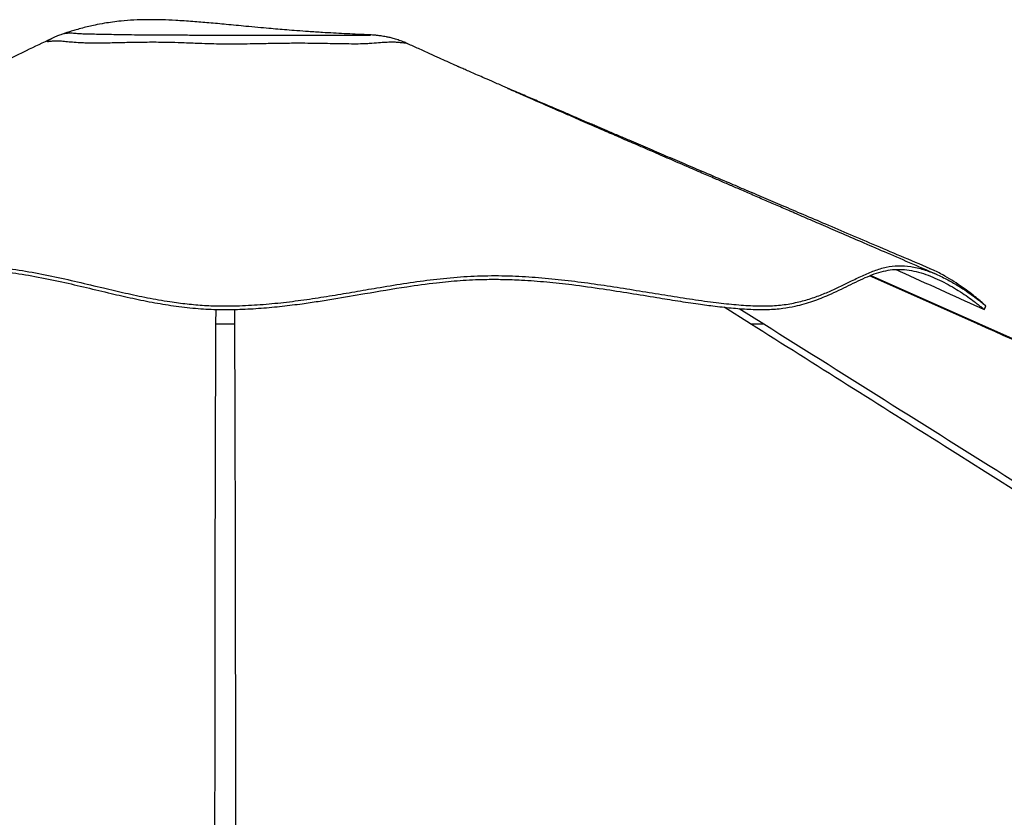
# Model space of a CAD drawing. Header units: millimetres. Extents: x 20 to 26059, y 28 to 17777.
# Tile 34 of 72: x 12293 to 13284, y 7491 to 8294. Entities that reach past the tile are written whole.
import ezdxf

# ---------------------------------------------------------------- set-up
doc = ezdxf.new("R2010")
doc.units = ezdxf.units.MM
doc.header["$LTSCALE"] = 2

msp = doc.modelspace()

# ---------------------------------------------------------------- linework, layer by layer
at = {"color": 7, "linetype": 'Continuous', "lineweight": 25}
for p, q in [((12642.85, 8278.96), (12642.75, 8278.96)), ((13258.97, 7987.87), (13149.46, 8036.6))]:
    msp.add_line(p, q, dxfattribs=at)
at = {"color": 8, "linetype": 'Continuous', "lineweight": 25}
for p, q in [((13257.29, 7987.83), (13148.6, 8036.27)), ((12490.51, 7987.83), (12490.63, 8002.48)), ((12509.08, 8002.5), (12509.2, 7987.83)), ((13028.83, 7987.83), (13002.1, 8004.74)), ((13017.33, 8003.35), (13042.05, 7987.83))]:
    msp.add_line(p, q, dxfattribs=at)
at = {"color": 7, "linetype": 'Continuous', "lineweight": 25, "flags": 128}
for points in [[(13264, 8002.26), (13264.83, 8004.1), (13265.67, 8005.94)], [(15919.65, 6804.94), (14036.02, 7642.3), (13258.96, 7987.85)]]:
    msp.add_lwpolyline(points, dxfattribs=at)
at = {"color": 7, "linetype": 'Continuous', "lineweight": 25}
for points, knots in [([(12642.75, 8278.96), (12642.71, 8278.97), (12638.71, 8279.12), (12630.99, 8279.47), (12619.77, 8280.01), (12608.77, 8280.6), (12596.84, 8281.3), (12584.49, 8282.1), (12572.5, 8282.97), (12562.18, 8283.77), (12552.78, 8284.54), (12543.13, 8285.38), (12532.44, 8286.34), (12518.18, 8287.68), (12501.72, 8289.26), (12483.86, 8290.93), (12466.92, 8292.35), (12451.11, 8293.41), (12435.96, 8294.04), (12421.85, 8294.2), (12408.14, 8293.82), (12396.35, 8292.94), (12386.48, 8291.8), (12377.71, 8290.46), (12369.79, 8288.96), (12362.45, 8287.33), (12356.12, 8285.75), (12350.21, 8284.13), (12345.21, 8282.63), (12341.19, 8281.36), (12338.94, 8280.63), (12337.95, 8280.3), (12337.89, 8280.28)], [0, 0, 0, 0, 0.000403, 0.038366, 0.074089, 0.107998, 0.144227, 0.189776, 0.228472, 0.261135, 0.290359, 0.32001, 0.35505, 0.394116, 0.45818, 0.513952, 0.566145, 0.621079, 0.665746, 0.711552, 0.756749, 0.798152, 0.826389, 0.854259, 0.8866, 0.908149, 0.931036, 0.95335, 0.971245, 0.985481, 0.999119, 1, 1, 1, 1]), ([(12337.78, 8280.24), (12336.63, 8279.85), (12334.03, 8278.98), (12329.62, 8277.23), (12326.38, 8275.83), (12324.68, 8274.98), (12324.65, 8274.96)], [0, 0, 0, 0, 0.2737727, 0.6167508, 0.9944834, 1, 1, 1, 1]), ([(12337.78, 8280.24), (12337.78, 8280.24), (12337.76, 8280.25), (12337.84, 8280.26), (12337.9, 8280.27)], [0, 0, 0, 0, 0.216541, 1, 1, 1, 1]), ([(12683.78, 8269.85), (12682.62, 8270.38), (12679.77, 8271.68), (12675.2, 8273.35), (12670.33, 8274.89), (12666, 8276.03), (12662.33, 8276.83), (12659.32, 8277.39), (12656.86, 8277.77), (12654.79, 8278.05), (12652.97, 8278.26), (12651.3, 8278.43), (12649.64, 8278.57), (12647.78, 8278.71), (12645.56, 8278.84), (12643.84, 8278.92), (12642.85, 8278.96)], [0, 0, 0, 0, 0.063086, 0.155967, 0.241891, 0.31778, 0.381399, 0.434238, 0.480246, 0.523652, 0.568566, 0.617903, 0.676784, 0.752441, 0.858601, 1, 1, 1, 1]), ([(12324.81, 8275.04), (12316.36, 8270.98), (12296.96, 8261.64), (12265.82, 8246.68), (12230.93, 8229.92), (12194.26, 8212.3), (12155.8, 8193.84), (12115.59, 8174.52), (12073.62, 8154.37), (12029.91, 8133.37), (11984.48, 8111.55), (11937.34, 8088.91), (11888.51, 8065.45), (11855.42, 8049.56), (11838.59, 8041.47)], [0, 0, 0, 0, 0.052788, 0.12125, 0.193233, 0.268742, 0.347779, 0.430347, 0.516449, 0.606085, 0.699258, 0.795966, 0.896213, 1, 1, 1, 1]), ([(12551.88, 8270.18), (12546.14, 8270.08), (12536.33, 8269.9), (12521.95, 8269.66), (12509.98, 8269.53), (12498.8, 8269.53), (12487.89, 8269.7), (12474.4, 8270.14), (12460.27, 8270.68), (12447.1, 8271.11), (12437.06, 8271.32), (12424.62, 8271.41), (12409.65, 8271.24), (12394.95, 8270.94), (12384.22, 8270.68), (12376.47, 8270.49), (12368.67, 8270.33), (12361.97, 8270.51), (12354.63, 8270.79), (12347.77, 8271.22), (12340.88, 8271.82), (12336.9, 8272.21), (12335.06, 8272.37), (12335.06, 8272.37)], [0, 0, 0, 0, 0.067376, 0.115301, 0.163207, 0.201502, 0.239819, 0.28546, 0.354007, 0.40193, 0.439243, 0.472799, 0.550874, 0.622782, 0.664169, 0.701449, 0.738789, 0.792408, 0.828296, 0.885287, 0.94264, 1, 1, 1, 1, 1]), ([(13209.4, 8043.47), (13199.56, 8047.67), (13180.44, 8055.82), (13152.63, 8067.68), (13126.55, 8078.8), (13102.2, 8089.19), (13079.71, 8098.79), (13059.04, 8107.61), (13040, 8115.73), (13022.19, 8123.33), (13003.22, 8131.43), (12983.32, 8139.92), (12962.82, 8148.68), (12943.68, 8156.85), (12925.15, 8164.77), (12909.08, 8171.64), (12895.43, 8177.48), (12884.84, 8182.01), (12876.39, 8185.63), (12869.98, 8188.37), (12864.66, 8190.65), (12858.42, 8193.32), (12850.3, 8196.8), (12841, 8200.79), (12831.48, 8204.88), (12823.2, 8208.43), (12815.98, 8211.53), (12809.27, 8214.42), (12802.62, 8217.28), (12795.7, 8220.26), (12787.97, 8223.59), (12778.74, 8227.58), (12768.92, 8231.83), (12759.61, 8235.87), (12752.58, 8238.94), (12746.7, 8241.51), (12741.35, 8243.86), (12737.65, 8245.49), (12735.76, 8246.32), (12734.86, 8246.72), (12734.77, 8246.75), (12733.85, 8247.15), (12731.75, 8248.09), (12728.19, 8249.68), (12722.68, 8252.17), (12714.98, 8255.66), (12705.37, 8260.03), (12694.77, 8264.86), (12687.33, 8268.24), (12683.77, 8269.86)], [0, 0, 0, 0, 0.054568, 0.105941, 0.154116, 0.199092, 0.240866, 0.278776, 0.313644, 0.346421, 0.377478, 0.418855, 0.456714, 0.49115, 0.525021, 0.559646, 0.580573, 0.601005, 0.618649, 0.627669, 0.636814, 0.648462, 0.662691, 0.682487, 0.700702, 0.716191, 0.729053, 0.7415, 0.75444, 0.767259, 0.781559, 0.799384, 0.820814, 0.838351, 0.852709, 0.86518, 0.876146, 0.886384, 0.890791, 0.894936, 0.899039, 0.903498, 0.908963, 0.915803, 0.927385, 0.942001, 0.959772, 0.980755, 1, 1, 1, 1]), ([(13215.69, 8037.83), (13206.68, 8041.72), (13189.31, 8049.23), (13164.2, 8060.07), (13141, 8070.09), (13119.73, 8079.29), (13100.47, 8087.61), (13083.23, 8095.06), (13067.91, 8101.68), (13054.13, 8107.64), (13040.89, 8113.36), (13028.08, 8118.9), (13015.82, 8124.2), (13004.32, 8129.18), (12992.47, 8134.3), (12979.15, 8140.07), (12963.83, 8146.7), (12946.99, 8153.99), (12929.6, 8161.52), (12912.65, 8168.87), (12896.6, 8175.83), (12881.44, 8182.41), (12868.57, 8188.01), (12857.78, 8192.69), (12848.91, 8196.55), (12840.2, 8200.35), (12831.33, 8204.21), (12821.97, 8208.29), (12812.25, 8212.54), (12803.62, 8216.32), (12796.68, 8219.36), (12791.71, 8221.54), (12788.01, 8223.16), (12785.75, 8224.15), (12784.5, 8224.7), (12784.37, 8224.75), (12784.32, 8224.77)], [0, 0, 0, 0, 0.061785, 0.119174, 0.172162, 0.220742, 0.264912, 0.303994, 0.338814, 0.369766, 0.398363, 0.429523, 0.457546, 0.482441, 0.508451, 0.539088, 0.574368, 0.614304, 0.655389, 0.694412, 0.731372, 0.766269, 0.799207, 0.820458, 0.84097, 0.860746, 0.88091, 0.902954, 0.92692, 0.950105, 0.964499, 0.976228, 0.985376, 0.990872, 0.995628, 1, 1, 1, 1]), ([(11796.74, 8002.23), (11796.75, 8002.23), (11796.78, 8002.27), (11798.06, 8003.4), (11800.24, 8005.28), (11802.91, 8007.54), (11806.97, 8010.89), (11813.6, 8016.19), (11823.32, 8023.48), (11834.41, 8030.99), (11844.97, 8037.04), (11854.44, 8041.14), (11862.47, 8043.03), (11869.3, 8042.57), (11875.93, 8040.01), (11882.28, 8035.45), (11888.73, 8029.66), (11895.24, 8023.84), (11902.03, 8018.47), (11909.25, 8013.82), (11916.74, 8010.04), (11924.95, 8006.91), (11934.52, 8004.41), (11945.54, 8002.74), (11958.07, 8002.08), (11971.95, 8002.47), (11987.08, 8003.82), (12004.13, 8006.14), (12024.39, 8009.63), (12047.97, 8014.35), (12075.3, 8020.18), (12106.43, 8026.8), (12137.68, 8032.86), (12168.13, 8037.72), (12196, 8041.05), (12224.95, 8042.91), (12253.91, 8042.74), (12281.71, 8040.14), (12308.83, 8035.79), (12334.61, 8030.43), (12360.09, 8024.46), (12383.8, 8018.77), (12406.71, 8013.54), (12428.5, 8009.14), (12450.49, 8005.57), (12472.1, 8003.17), (12493.62, 8002.11), (12514.85, 8002.41), (12536.17, 8003.61), (12557.11, 8005.6), (12576.2, 8008), (12593.48, 8010.54), (12614.56, 8013.91), (12644.42, 8019.09), (12678.58, 8024.91), (12710.49, 8029.25), (12736.5, 8031.73), (12758.85, 8032.82), (12779.48, 8032.8), (12800.39, 8032.01), (12823.53, 8030.26), (12850.94, 8027.25), (12879, 8023.35), (12907.56, 8018.85), (12932.64, 8014.71), (12955.55, 8011), (12975.12, 8008.03), (12993.86, 8005.53), (13011.68, 8003.61), (13029.41, 8002.41), (13046.04, 8002.13), (13060.75, 8003.33), (13072.89, 8005.48), (13082.85, 8007.99), (13094.46, 8011.65), (13106.12, 8016.34), (13117.78, 8021.77), (13127.55, 8026.59), (13137.04, 8031.27), (13146.4, 8035.55), (13155.6, 8039.09), (13164.78, 8041.64), (13174.07, 8042.94), (13183.59, 8042.73), (13193.19, 8041.22), (13202.78, 8038.61), (13212.18, 8035.11), (13221.29, 8030.93), (13229.96, 8026.3), (13238.25, 8021.33), (13245.93, 8016.24), (13252.28, 8011.67), (13257.15, 8007.95), (13260.52, 8005.25), (13262.82, 8003.34), (13264.01, 8002.3), (13263.9, 8002.4), (13263.89, 8002.41)], [0, 0, 0, 0, 0.00216, 0.010212, 0.016995, 0.023001, 0.029008, 0.041094, 0.055615, 0.070121, 0.084638, 0.096799, 0.109024, 0.121401, 0.133846, 0.149742, 0.163693, 0.175668, 0.187657, 0.197673, 0.206109, 0.214577, 0.223115, 0.231721, 0.24019, 0.248745, 0.257415, 0.266151, 0.276326, 0.288645, 0.301027, 0.315549, 0.332313, 0.344063, 0.357046, 0.370062, 0.383218, 0.396459, 0.408593, 0.421423, 0.433109, 0.444803, 0.454792, 0.464807, 0.474311, 0.483884, 0.492785, 0.501781, 0.5109, 0.520084, 0.52896, 0.536109, 0.543258, 0.557619, 0.577441, 0.59145, 0.602685, 0.613942, 0.62246, 0.630991, 0.642456, 0.653933, 0.668308, 0.68086, 0.693424, 0.70351, 0.71362, 0.722081, 0.731775, 0.741532, 0.751406, 0.76137, 0.769917, 0.776818, 0.783719, 0.797611, 0.807222, 0.816842, 0.827013, 0.837192, 0.847384, 0.857593, 0.867782, 0.878005, 0.888319, 0.898654, 0.909082, 0.91952, 0.930013, 0.940513, 0.951819, 0.963145, 0.972252, 0.981387, 0.98904, 0.99873, 1, 1, 1, 1]), ([(12244.92, 8046.33), (12254.05, 8045.89), (12272.27, 8045.01), (12298.95, 8041.18), (12325.2, 8036.17), (12351.22, 8030.27), (12375.82, 8024.36), (12399.21, 8018.89), (12421.46, 8014.16), (12442.24, 8010.48), (12461.45, 8007.93), (12478.92, 8006.39), (12496.6, 8005.79), (12516.38, 8006.11), (12538.18, 8007.38), (12561.71, 8009.75), (12584.89, 8012.85), (12607.73, 8016.43), (12630.28, 8020.27), (12654.13, 8024.4), (12679.37, 8028.56), (12706.18, 8032.35), (12733.29, 8035.17), (12760.85, 8036.64), (12788.3, 8036.37), (12815.35, 8034.73), (12841.82, 8032.11), (12868.18, 8028.72), (12894.34, 8024.8), (12920.18, 8020.61), (12945.58, 8016.42), (12970.37, 8012.51), (12993.42, 8009.33), (13014.53, 8007.09), (13033.5, 8005.9), (13050.88, 8005.88), (13066.76, 8007.64), (13081.26, 8010.78), (13094.56, 8014.98), (13106.83, 8019.88), (13118.25, 8025.15), (13129.74, 8030.83), (13141.39, 8036.54), (13153.38, 8041.67), (13165.33, 8045.34), (13177.49, 8046.9), (13190.16, 8045.93), (13202.95, 8042.86), (13215.59, 8038.11), (13227.59, 8032.25), (13237.84, 8026.27), (13246.31, 8020.74), (13253.08, 8015.94), (13258.65, 8011.72), (13262.5, 8008.62), (13264.67, 8006.81), (13265.63, 8005.97), (13265.58, 8006.02), (13265.57, 8006.03)], [0, 0, 0, 0, 0.020157, 0.040212, 0.060157, 0.079995, 0.099725, 0.116082, 0.13236, 0.148552, 0.160645, 0.17269, 0.184713, 0.196872, 0.213201, 0.229609, 0.2461, 0.262668, 0.279321, 0.296057, 0.316241, 0.336538, 0.356954, 0.37749, 0.39809, 0.417394, 0.436697, 0.455995, 0.475284, 0.494559, 0.513818, 0.533056, 0.552263, 0.56931, 0.586326, 0.603137, 0.619859, 0.63672, 0.65372, 0.670847, 0.688106, 0.705492, 0.72651, 0.747695, 0.769051, 0.790566, 0.81204, 0.834498, 0.856994, 0.879507, 0.902003, 0.919642, 0.937231, 0.954747, 0.972171, 0.985301, 0.998364, 1, 1, 1, 1]), ([(13175.04, 8042.67), (13178.01, 8041.32), (13194.57, 8033.81), (13224.18, 8020.38), (13250.83, 8008.3), (13263.87, 8002.38)], [0, 0, 0, 0, 0.100197, 0.559372, 1, 1, 1, 1]), ([(13265.49, 8006.1), (13265.15, 8006.41), (13264.35, 8007.13), (13261.11, 8009.95), (13256.04, 8014.17), (13249.55, 8019.28), (13241.98, 8024.84), (13233.54, 8030.57), (13223.82, 8036.4), (13215.69, 8040.88), (13210.53, 8042.88), (13209.36, 8043.34)], [0, 0, 0, 0, 0.08971, 0.209702, 0.330087, 0.450738, 0.571476, 0.692211, 0.81281, 0.957179, 1, 1, 1, 1]), ([(12490.51, 7987.83), (12491.95, 7987.83), (12494.89, 7987.83), (12499.59, 7987.83), (12504.45, 7987.83), (12507.6, 7987.83), (12509.2, 7987.83)], [0, 0, 0, 0, 0.238356, 0.483423, 0.737353, 1, 1, 1, 1]), ([(14965.6, 6769.33), (14676.18, 6951.31), (14241.11, 7224.85), (13660.55, 7590.03), (13304.28, 7814.18), (13093.86, 7946.84), (13028.83, 7987.83)], [0, 0, 0, 0, 0.4481331, 0.6736362, 0.8991393, 1, 1, 1, 1]), ([(13028.83, 7987.83), (13030.18, 7987.83), (13032.91, 7987.83), (13036.54, 7987.83), (13039.74, 7987.83), (13041.27, 7987.83), (13042.05, 7987.83)], [0, 0, 0, 0, 0.238356, 0.483423, 0.737353, 1, 1, 1, 1]), ([(15997.57, 6769.33), (15588.21, 6951.31), (14972.87, 7224.85), (14151.56, 7590.03), (13647.47, 7814.18), (13349.41, 7946.84), (13257.29, 7987.83)], [0, 0, 0, 0, 0.448133, 0.673636, 0.899139, 1, 1, 1, 1])]:
    msp.add_open_spline(points, degree=3, knots=knots, dxfattribs=at)
at = {"color": 8, "linetype": 'Continuous', "lineweight": 25}
for points, knots in [([(12337.9, 8280.27), (12338.09, 8280.32), (12338.52, 8280.43), (12340.14, 8280.67), (12342.2, 8280.83), (12344.68, 8280.88), (12347.25, 8280.8), (12349.4, 8280.45), (12352.7, 8280.14), (12358.13, 8280.06), (12364.41, 8279.85), (12372.88, 8279.65), (12382.44, 8279.46), (12392.51, 8279.29), (12402.43, 8279.11), (12412.91, 8279), (12423.16, 8278.94), (12433.66, 8278.9), (12444.78, 8278.85), (12455.23, 8278.79), (12464.62, 8278.72), (12474.29, 8278.65), (12485.73, 8278.55), (12497.04, 8278.48), (12509.53, 8278.44), (12520.95, 8278.45), (12531.61, 8278.46), (12537.5, 8278.47), (12540.13, 8278.48)], [0, 0, 0, 0, 0.019964, 0.04376, 0.082034, 0.110817, 0.149207, 0.187155, 0.216838, 0.252031, 0.293174, 0.34649, 0.406107, 0.452697, 0.504202, 0.556404, 0.589457, 0.627562, 0.676351, 0.710811, 0.738347, 0.77436, 0.810483, 0.855502, 0.889412, 0.937229, 0.971988, 1, 1, 1, 1]), ([(12540.13, 8278.48), (12542.31, 8278.48), (12546.9, 8278.49), (12555.15, 8278.51), (12564.1, 8278.52), (12573.43, 8278.52), (12581.63, 8278.51), (12590.53, 8278.5), (12598.49, 8278.5), (12605.7, 8278.51), (12611.27, 8278.54), (12617.53, 8278.58), (12624.65, 8278.64), (12631.6, 8278.7), (12636.91, 8278.73), (12640.57, 8278.72), (12642.97, 8278.7), (12644.64, 8278.68), (12645.91, 8278.67), (12646.56, 8278.69), (12645.31, 8278.82), (12643.96, 8278.92), (12642.94, 8278.95), (12642.85, 8278.96)], [0, 0, 0, 0, 0.0318, 0.066974, 0.123581, 0.170325, 0.217235, 0.260817, 0.325057, 0.361964, 0.398942, 0.436636, 0.493689, 0.56091, 0.617227, 0.66282, 0.709239, 0.744244, 0.782487, 0.844173, 0.938798, 0.994558, 1, 1, 1, 1]), ([(12335.06, 8272.37), (12335.06, 8272.37), (12334.11, 8272.52), (12331.92, 8272.73), (12327.49, 8272.61), (12323.09, 8272.11), (12321.22, 8271.84), (12320.66, 8271.98), (12320.98, 8272.51), (12322.36, 8273.61), (12323.77, 8274.59), (12324.55, 8274.89), (12324.67, 8274.94)], [0, 0, 0, 0, 0.000001, 0.108162, 0.217044, 0.362131, 0.511184, 0.57097, 0.704311, 0.839123, 0.975061, 1, 1, 1, 1]), ([(12683.77, 8269.85), (12683.75, 8269.85), (12683.7, 8269.87), (12681.6, 8270.31), (12678.25, 8270.81), (12674.47, 8271.21), (12669.42, 8271.5), (12663.43, 8271.43), (12656.03, 8270.9), (12649.03, 8270.34), (12641.43, 8269.88), (12633.87, 8269.62), (12624.27, 8269.67), (12613.91, 8269.83), (12601.94, 8270.06), (12589.77, 8270.27), (12575.59, 8270.41), (12563.34, 8270.36), (12554.69, 8270.22), (12551.88, 8270.18)], [0, 0, 0, 0, 0.044485, 0.116195, 0.16802, 0.21932, 0.270791, 0.346426, 0.407596, 0.47992, 0.520095, 0.575456, 0.631339, 0.692343, 0.750585, 0.824023, 0.879556, 0.960898, 1, 1, 1, 1]), ([(12489.25, 6808.19), (12489.29, 6977.22), (12489.35, 7237.81), (12489.62, 7590.03), (12489.86, 7814.18), (12490.35, 7946.84), (12490.51, 7987.83)], [0, 0, 0, 0, 0.429949, 0.662883, 0.895816, 1, 1, 1, 1]), ([(12509.2, 7987.83), (12509.39, 7933.63), (12509.94, 7775.29), (12510.24, 7408.93), (12510.4, 7070.5), (12510.45, 6836.13), (12510.46, 6809.86)], [0, 0, 0, 0, 0.137943, 0.402989, 0.933082, 1, 1, 1, 1]), ([(13042.05, 7987.83), (13128.31, 7933.63), (13380.29, 7775.29), (13963.12, 7408.93), (14499.64, 7071.68), (14870.59, 6838.49), (14910.5, 6813.41)], [0, 0, 0, 0, 0.1383598, 0.4042051, 0.9358983, 1, 1, 1, 1]), ([(13257.29, 7987.83), (13257.73, 7987.83), (13258.62, 7987.83), (13259.1, 7987.83), (13258.96, 7987.83), (13258.95, 7987.83)], [0, 0, 0, 0, 0.476664, 0.96675, 1, 1, 1, 1])]:
    msp.add_open_spline(points, degree=3, knots=knots, dxfattribs=at)

doc.saveas('drawing.dxf')
